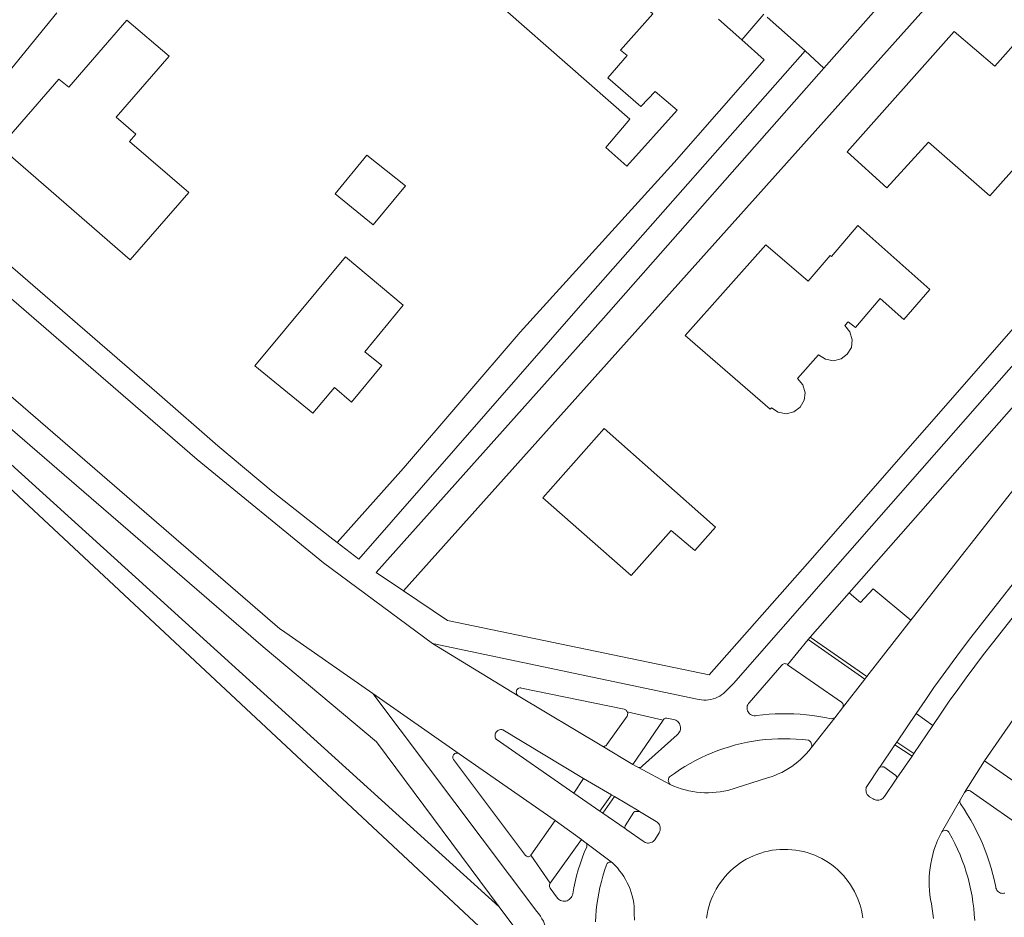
# Model space of a CAD drawing. Header units: metres. Extents: x 89888 to 94270, y 464165 to 468904.
# Tile 184 of 256: x 93188 to 93308, y 466555 to 466664. Entities that reach past the tile are written whole.
import ezdxf

# ---------------------------------------------------------------- set-up
doc = ezdxf.new("R2010")
doc.units = ezdxf.units.M
for name, color, linetype, lineweight in [('B_BEBOUWINGSGRENS_0', 251, 'CONTINUOUS', 13), ('T_CULTUURGRENS_0', 251, 'CONTINUOUS', 13), ('T_HEK_LIJN_0', 251, 'CONTINUOUS', 13), ('V_WEGGRENS_0', 251, 'CONTINUOUS', 13)]:
    doc.layers.add(name, color=color, linetype=linetype, lineweight=lineweight)

msp = doc.modelspace()

# ---------------------------------------------------------------- linework, layer by layer
at = {"layer": 'B_BEBOUWINGSGRENS_0'}
for points in [[(93267.95, 466652.98), (93265.25, 466655.21), (93263.51, 466653.41), (93259.52, 466656.88), (93261.85, 466659.58), (93261.05, 466660.25), (93264.98, 466664.66), (93253.75, 466674.39), (93250.85, 466671.06), (93251.61, 466670.36), (93247.06, 466665.14), (93262.2, 466651.87), (93259.27, 466648.44), (93261.83, 466646.18), (93267.95, 466652.98)], [(93208.67, 466642.99), (93201.46, 466649.17), (93202.23, 466650.03), (93199.84, 466652.13), (93206.28, 466659.51), (93201.14, 466663.86), (93194.08, 466655.76), (93192.9, 466656.74), (93185.74, 466648.52), (93201.54, 466634.82), (93208.67, 466642.99)], [(93306.47, 466658.29), (93301.54, 466662.49), (93288.56, 466647.89), (93293.39, 466643.54), (93298.45, 466649.09), (93305.87, 466642.57), (93313.71, 466651.37), (93315.08, 466650.25)], [(93315.08, 466650.25), (93314.26, 466649.28), (93315.95, 466647.8), (93320.57, 466653.06), (93320.36, 466653.25), (93309.99, 466662.27), (93306.47, 466658.29)], [(93234.95, 466643.77), (93230.25, 466647.49), (93226.43, 466642.83), (93231.04, 466639.07), (93234.95, 466643.77)], [(93298.59, 466631.22), (93289.86, 466638.95), (93286.66, 466635.22), (93286.52, 466635.35), (93283.83, 466632.2), (93278.71, 466636.62), (93268.91, 466625.61), (93279.21, 466616.67), (93279.37, 466616.85), (93280.18, 466616.32), (93281.18, 466616.14), (93282.09, 466616.37), (93282.85, 466616.94), (93283.33, 466617.76), (93283.46, 466618.69), (93283.17, 466619.66), (93282.55, 466620.41), (93285.1, 466623.27), (93285.92, 466622.74), (93286.91, 466622.56), (93287.83, 466622.79), (93288.58, 466623.36), (93289.07, 466624.18), (93289.19, 466625.11), (93288.9, 466626.08), (93288.29, 466626.83)], [(93234.67, 466629.29), (93227.67, 466635.15), (93216.66, 466621.96), (93223.71, 466616.22), (93226.34, 466619.32), (93228.39, 466617.54), (93232.09, 466621.97), (93230.01, 466623.66), (93234.67, 466629.29)], [(93288.29, 466626.83), (93288.68, 466627.28), (93289.57, 466626.59), (93292.56, 466630.12), (93295.43, 466627.55), (93298.59, 466631.22)], [(93272.57, 466602.36), (93259.06, 466614.33), (93251.61, 466605.94), (93262.36, 466596.49), (93267.22, 466601.96), (93270.08, 466599.53), (93272.57, 466602.36)]]:
    msp.add_lwpolyline(points, dxfattribs=at)
at = {"layer": 'T_CULTUURGRENS_0'}
msp.add_line((93267.58, 466646.61), (93248.89, 466626.01), dxfattribs=at)
at = {"layer": 'T_HEK_LIJN_0'}
for points in [[(93246.33, 466556.32), (93179.66, 466616.7), (93152.78, 466640.25), (93100.96, 466684.1), (93044.02, 466603.09), (93080.1, 466568.89)], [(93175.54, 466643.97), (93186.99, 466657.8), (93192.63, 466664.77)], [(93248.89, 466626.01), (93234.71, 466609.53), (93226.66, 466600.5)]]:
    msp.add_lwpolyline(points, dxfattribs=at)
at = {"layer": 'V_WEGGRENS_0'}
for p, q in [((93375.02, 466692.52), (93288.82, 466594.39)), ((93275.76, 466661.51), (93278.44, 466664.59)), ((93278.85, 466664.23), (93283.46, 466660.14)), ((93272.95, 466664.02), (93275.76, 466661.51)), ((93283.46, 466660.14), (93256.48, 466629.58)), ((93285.74, 466658.06), (93283.46, 466660.14)), ((93256.48, 466629.58), (93229.29, 466598.51)), ((93229.29, 466598.51), (93226.66, 466600.5)), ((93234.71, 466594.67), (93231.41, 466596.89)), ((93291.72, 466594.89), (93296.31, 466591.11)), ((93288.82, 466594.39), (93284.06, 466589.02)), ((93290.95, 466584.24), (93296.31, 466591.11)), ((93284.06, 466589.02), (93283.83, 466588.73)), ((93290.95, 466584.24), (93284.06, 466589.02)), ((93238.23, 466588.26), (93248.64, 466581.92)), ((93283.83, 466588.73), (93281.34, 466585.68)), ((93283.83, 466588.73), (93290.72, 466583.95)), ((93290.72, 466583.95), (93290.95, 466584.24)), ((93287.98, 466580.44), (93290.72, 466583.95)), ((93241.47, 466574.89), (93230.98, 466582.19)), ((93258.77, 466575.84), (93248.64, 466581.92)), ((93266.23, 466578.97), (93261.88, 466579.97)), ((93287.98, 466580.44), (93287.05, 466579.26)), ((93296.93, 466579.77), (93294.58, 466576.31)), ((93296.93, 466579.77), (93298.98, 466578.32)), ((93262.55, 466573.59), (93266.23, 466578.97)), ((93284.2, 466575.59), (93287.05, 466579.26)), ((93296.67, 466574.93), (93298.98, 466578.32)), ((93258.77, 466575.84), (93262.55, 466573.59)), ((93294.36, 466575.98), (93292.51, 466573.26)), ((93294.58, 466576.31), (93294.36, 466575.98)), ((93294.36, 466575.98), (93296.44, 466574.6)), ((93296.67, 466574.93), (93294.58, 466576.31)), ((93241.47, 466574.89), (93253.12, 466566.78)), ((93294.6, 466571.91), (93296.44, 466574.6)), ((93296.44, 466574.6), (93296.67, 466574.93)), ((93305.25, 466574.03), (93302.82, 466570.2)), ((93312.46, 466568.98), (93305.25, 466574.03)), ((93263.16, 466573.24), (93267.1, 466571.15)), ((93255.38, 466570.12), (93256.58, 466571.89)), ((93259.97, 466569.89), (93256.58, 466571.89)), ((93255.38, 466570.12), (93258.55, 466567.92)), ((93259.97, 466569.89), (93258.55, 466567.92)), ((93260.33, 466569.68), (93259.97, 466569.89)), ((93302.31, 466569.32), (93302.82, 466570.2)), ((93258.92, 466567.67), (93260.33, 466569.68)), ((93302.31, 466569.32), (93300.01, 466565.34)), ((93258.55, 466567.92), (93258.92, 466567.67)), ((93258.92, 466567.67), (93261.61, 466565.81)), ((93265.37, 466566.66), (93263.36, 466567.89)), ((93253.12, 466566.78), (93250.16, 466562.57)), ((93256.3, 466564.47), (93253.12, 466566.78)), ((93252.53, 466559.19), (93256.3, 466564.47)), ((93260.07, 466561.65), (93256.83, 466564.09)), ((93250.16, 466562.57), (93252.53, 466559.19)), ((93246.33, 466556.32), (93248.22, 466553.78))]:
    msp.add_line(p, q, dxfattribs=at)
for points in [[(93397.37, 466778.29), (93351.72, 466725.42), (93305.83, 466674.07), (93234.71, 466594.67)], [(93285.74, 466658.06), (93349.49, 466729.94), (93367.27, 466750), (93392.03, 466777.91)], [(93370.1, 466696.61), (93283.74, 466597.98), (93271.8, 466584.46)], [(93372.47, 466694.64), (93285.97, 466596.2), (93274.77, 466583.41), (93273.97, 466582.58)], [(93296.31, 466591.11), (93296.6, 466591.5), (93323.06, 466625.15), (93332.95, 466637.36), (93340.98, 466646.82), (93347.47, 466654.33), (93378.48, 466689.63)], [(93097.95, 466688.6), (93100.73, 466686.59), (93103.38, 466684.67), (93106.02, 466682.72), (93108.64, 466680.76), (93111.24, 466678.77), (93113.84, 466676.77), (93116.41, 466674.75), (93118.97, 466672.71), (93121.52, 466670.65), (93124.05, 466668.57), (93126.57, 466666.47), (93129.07, 466664.36), (93131.55, 466662.23), (93149.94, 466646.34), (93217.7, 466587.87), (93231.45, 466576.34), (93246.33, 466556.32)], [(93383.87, 466685.14), (93353.57, 466650.65), (93344.24, 466639.83), (93338.38, 466632.97), (93330.15, 466622.85), (93304.74, 466590.48), (93303.58, 466588.99), (93302.44, 466587.49), (93301.31, 466585.97), (93300.2, 466584.45), (93299.1, 466582.91), (93298.02, 466581.36), (93296.93, 466579.77)], [(93298.98, 466578.32), (93299.97, 466579.8), (93300.96, 466581.25), (93301.98, 466582.68), (93303, 466584.1), (93304.05, 466585.51), (93305.11, 466586.91), (93306.19, 466588.29), (93333.5, 466623.04), (93338.03, 466628.35), (93354.47, 466647.03), (93355.07, 466647.72), (93355.66, 466648.42), (93356.26, 466649.11), (93356.86, 466649.8), (93357.46, 466650.49), (93386.19, 466683.21)], [(93305.25, 466574.03), (93309.09, 466579.58), (93311.78, 466583.14), (93331.86, 466608.86), (93339.1, 466617.83), (93352.81, 466634.38), (93359.33, 466641.93), (93391.57, 466678.61)], [(93267.58, 466646.61), (93278.49, 466659.08), (93275.76, 466661.51)], [(93231.41, 466596.89), (93259, 466627.74), (93285.74, 466658.06)], [(93230.98, 466582.19), (93219.9, 466589.91), (93219.72, 466590.06), (93151.96, 466648.55)], [(93226.66, 466600.5), (93225.76, 466601.19), (93218.89, 466606.6), (93212.2, 466612.23), (93204.78, 466618.7), (93175.54, 466643.97)], [(93175.04, 466640.52), (93202.81, 466616.53), (93209.68, 466610.6), (93224.99, 466598.03), (93238.23, 466588.26)], [(93090.32, 466562.11), (93177.69, 466480.57), (93245.11, 466552.8), (93200.21, 466594.72), (93157.41, 466634.64), (93132.68, 466607.91)], [(93288.82, 466594.39), (93290.18, 466593.22), (93291.72, 466594.89)], [(93271.8, 466584.46), (93240.05, 466591.06), (93234.71, 466594.67)], [(93273.97, 466582.58), (93273.77, 466582.38), (93273.56, 466582.19), (93273.33, 466582.02), (93273.09, 466581.87), (93272.83, 466581.74), (93272.57, 466581.63), (93272.3, 466581.54), (93272.03, 466581.48), (93271.75, 466581.43), (93271.46, 466581.4), (93271.18, 466581.4), (93270.9, 466581.42), (93270.62, 466581.46), (93270.34, 466581.52), (93238.23, 466588.26)], [(93276.66, 466581.08), (93280.63, 466585.62), (93280.7, 466585.7), (93280.78, 466585.76), (93280.88, 466585.8), (93280.98, 466585.82), (93281.08, 466585.81), (93281.18, 466585.79), (93281.27, 466585.74), (93281.34, 466585.68)], [(93281.34, 466585.68), (93287.89, 466581.14), (93287.97, 466581.06), (93288.02, 466580.97), (93288.06, 466580.86), (93288.07, 466580.75), (93288.06, 466580.64), (93288.03, 466580.54), (93287.98, 466580.44)], [(93230.98, 466582.19), (93250.91, 466555.73), (93251.13, 466555.46), (93251.34, 466555.17), (93251.52, 466554.87), (93251.69, 466554.56), (93251.84, 466554.23), (93251.96, 466553.91), (93252.07, 466553.57), (93252.15, 466553.22), (93252.21, 466552.88), (93252.25, 466552.53), (93252.26, 466552.17), (93252.26, 466551.82), (93252.23, 466551.47), (93252.18, 466551.12), (93252.1, 466550.77), (93252, 466550.43), (93251.89, 466550.1), (93251.75, 466549.78)], [(93248.64, 466581.92), (93248.56, 466581.99), (93248.49, 466582.07), (93248.44, 466582.16), (93248.41, 466582.26), (93248.4, 466582.36), (93248.41, 466582.46), (93248.44, 466582.56), (93248.49, 466582.65), (93248.56, 466582.73), (93248.64, 466582.8), (93248.73, 466582.84), (93248.83, 466582.87), (93248.94, 466582.88), (93249.04, 466582.86), (93261.49, 466580.28), (93261.59, 466580.26), (93261.68, 466580.21), (93261.76, 466580.14), (93261.83, 466580.06), (93261.88, 466579.97)], [(93287.05, 466579.26), (93286.61, 466579.14), (93285.87, 466579.29), (93285.12, 466579.41), (93284.37, 466579.52), (93283.62, 466579.6), (93282.86, 466579.67), (93282.11, 466579.71), (93281.35, 466579.73), (93280.59, 466579.73), (93279.83, 466579.71), (93279.08, 466579.67), (93278.32, 466579.6), (93277.57, 466579.52), (93277.42, 466579.5), (93277.27, 466579.5), (93277.12, 466579.53), (93276.98, 466579.58), (93276.85, 466579.65), (93276.73, 466579.74), (93276.63, 466579.85), (93276.54, 466579.97), (93276.48, 466580.1), (93276.43, 466580.25), (93276.41, 466580.4), (93276.42, 466580.55), (93276.44, 466580.69), (93276.49, 466580.83), (93276.57, 466580.97), (93276.66, 466581.08)], [(93261.88, 466579.97), (93261.92, 466579.87), (93261.93, 466579.76), (93261.92, 466579.66), (93261.9, 466579.55), (93261.85, 466579.46), (93259.41, 466575.99), (93259.35, 466575.92), (93259.26, 466575.85), (93259.17, 466575.81), (93259.07, 466575.79), (93258.97, 466575.78), (93258.87, 466575.8), (93258.77, 466575.84)], [(93266.23, 466578.97), (93266.27, 466579.05), (93266.34, 466579.11), (93266.42, 466579.16), (93266.5, 466579.2), (93266.6, 466579.21), (93266.69, 466579.21), (93267.48, 466579.05), (93267.63, 466579.01), (93267.76, 466578.95), (93267.89, 466578.87), (93268.01, 466578.78), (93268.11, 466578.67), (93268.2, 466578.55), (93268.26, 466578.41), (93268.31, 466578.27), (93268.34, 466578.12), (93268.34, 466577.97), (93268.32, 466577.82), (93268.29, 466577.68), (93268.23, 466577.54), (93268.15, 466577.41), (93268.06, 466577.29), (93267.95, 466577.19), (93263.73, 466573.4), (93263.66, 466573.32), (93263.57, 466573.26), (93263.47, 466573.22), (93263.37, 466573.21), (93263.26, 466573.21), (93263.16, 466573.24)], [(93256.58, 466571.89), (93246.77, 466577.8), (93246.64, 466577.82), (93246.51, 466577.82), (93246.38, 466577.8), (93246.26, 466577.75), (93246.15, 466577.69), (93246.05, 466577.6), (93245.97, 466577.5), (93245.9, 466577.39), (93245.86, 466577.27), (93245.83, 466577.14), (93245.83, 466577.01), (93245.85, 466576.89), (93245.89, 466576.76), (93245.95, 466576.65), (93255.38, 466570.12)], [(93267.1, 466571.15), (93267.02, 466571.23), (93266.95, 466571.32), (93266.9, 466571.43), (93266.87, 466571.54), (93266.85, 466571.65), (93266.86, 466571.77), (93266.89, 466571.88), (93266.93, 466571.98), (93267, 466572.08), (93267.6, 466572.51), (93268.22, 466572.93), (93268.85, 466573.33), (93269.49, 466573.71), (93270.15, 466574.06), (93270.82, 466574.4), (93271.49, 466574.71), (93272.18, 466575), (93272.87, 466575.27), (93273.58, 466575.52), (93274.29, 466575.74), (93275.01, 466575.95), (93275.73, 466576.12), (93276.46, 466576.28), (93277.19, 466576.41), (93277.93, 466576.52), (93278.67, 466576.6), (93279.41, 466576.66), (93280.16, 466576.7), (93280.9, 466576.71), (93281.65, 466576.7), (93282.39, 466576.67), (93283.14, 466576.61), (93283.88, 466576.53), (93283.98, 466576.46), (93284.07, 466576.38), (93284.14, 466576.28), (93284.2, 466576.18), (93284.24, 466576.06), (93284.26, 466575.95), (93284.26, 466575.82), (93284.24, 466575.71), (93284.2, 466575.59)], [(93250.16, 466562.57), (93250.11, 466562.51), (93250.05, 466562.45), (93249.98, 466562.41), (93249.9, 466562.39), (93249.81, 466562.39), (93249.73, 466562.41), (93249.66, 466562.45), (93249.59, 466562.5), (93249.54, 466562.56), (93240.79, 466574.17), (93240.73, 466574.27), (93240.7, 466574.37), (93240.69, 466574.48), (93240.71, 466574.58), (93240.74, 466574.68), (93240.8, 466574.77), (93240.87, 466574.85), (93240.96, 466574.91), (93241.06, 466574.95), (93241.16, 466574.97), (93241.27, 466574.97), (93241.37, 466574.94), (93241.47, 466574.89)], [(93284.2, 466575.59), (93283.9, 466575.23), (93283.59, 466574.88), (93283.27, 466574.54), (93282.93, 466574.22), (93282.58, 466573.91), (93282.21, 466573.62), (93281.83, 466573.35), (93281.44, 466573.09), (93281.04, 466572.85), (93280.62, 466572.63), (93280.2, 466572.43), (93279.77, 466572.25), (93279.33, 466572.09), (93278.88, 466571.95), (93274.08, 466570.44), (93273.61, 466570.34), (93273.14, 466570.26), (93272.67, 466570.21), (93272.2, 466570.17), (93271.72, 466570.15), (93271.24, 466570.16), (93270.77, 466570.19), (93270.29, 466570.24), (93269.82, 466570.3), (93269.36, 466570.4), (93268.89, 466570.51), (93268.43, 466570.64), (93267.98, 466570.79), (93267.54, 466570.96), (93267.1, 466571.15)], [(93263.16, 466573.24), (93263.06, 466573.29), (93262.55, 466573.59)], [(93292.51, 466573.26), (93292.44, 466573.17), (93291.02, 466571.05)], [(93294.6, 466571.91), (93294.6, 466572.01), (93294.57, 466572.11), (93294.49, 466572.26), (93293, 466573.28), (93292.83, 466573.29), (93292.51, 466573.26)], [(93291.02, 466571.05), (93290.94, 466570.93), (93290.89, 466570.8), (93290.85, 466570.66), (93290.84, 466570.51), (93290.85, 466570.37), (93290.88, 466570.23), (93290.93, 466570.09), (93290.99, 466569.96), (93291.08, 466569.85), (93291.18, 466569.74), (93291.29, 466569.66), (93291.72, 466569.41), (93291.85, 466569.33), (93291.98, 466569.28), (93292.12, 466569.25), (93292.27, 466569.24), (93292.41, 466569.25), (93292.56, 466569.28), (93292.69, 466569.33), (93292.82, 466569.4), (93292.93, 466569.49), (93293.03, 466569.6), (93293.11, 466569.72)], [(93293.11, 466569.72), (93294.52, 466571.79), (93294.6, 466571.91)], [(93302.82, 466570.2), (93302.89, 466570.28), (93302.97, 466570.35), (93303.07, 466570.4), (93303.17, 466570.43), (93303.28, 466570.44), (93303.39, 466570.42), (93303.49, 466570.39), (93310.88, 466565.23)], [(93263.36, 466567.89), (93263.32, 466567.91), (93260.33, 466569.68)], [(93307.72, 466557.99), (93307.59, 466557.96), (93307.45, 466557.94), (93307.31, 466557.96), (93307.17, 466557.99), (93307.04, 466558.04), (93306.93, 466558.12), (93306.82, 466558.21), (93306.74, 466558.32), (93306.67, 466558.44), (93306.62, 466558.57), (93306.59, 466558.71), (93306.43, 466559.48), (93306.24, 466560.25), (93306.04, 466561.01), (93305.81, 466561.77), (93305.55, 466562.51), (93305.28, 466563.26), (93304.98, 466563.99), (93304.66, 466564.71), (93304.32, 466565.42), (93303.96, 466566.12), (93303.58, 466566.82), (93303.17, 466567.49), (93302.75, 466568.16), (93302.31, 466568.82), (93302.26, 466568.91), (93302.24, 466569.02), (93302.24, 466569.12), (93302.26, 466569.22), (93302.31, 466569.32)], [(93263.36, 466567.89), (93263.11, 466567.9), (93262.96, 466567.9), (93262.79, 466567.86), (93262.67, 466567.8), (93261.62, 466566.13), (93261.57, 466565.96), (93261.61, 466565.81)], [(93263.81, 466564.27), (93263.93, 466564.19), (93264.05, 466564.12), (93264.19, 466564.08), (93264.33, 466564.05), (93264.47, 466564.05), (93264.61, 466564.07), (93264.75, 466564.11), (93264.88, 466564.17), (93265, 466564.25), (93265.11, 466564.34), (93265.2, 466564.45), (93265.74, 466565.3), (93265.8, 466565.43), (93265.85, 466565.57), (93265.87, 466565.71), (93265.88, 466565.85), (93265.86, 466565.99), (93265.82, 466566.13), (93265.77, 466566.26), (93265.69, 466566.38), (93265.6, 466566.49), (93265.49, 466566.58), (93265.37, 466566.66)], [(93261.61, 466565.81), (93261.83, 466565.66), (93263.81, 466564.27)], [(93299.28, 466563.71), (93299.41, 466564.04), (93299.54, 466564.37), (93299.69, 466564.7), (93299.84, 466565.02), (93300.01, 466565.34)], [(93300.01, 466565.34), (93300.07, 466565.42), (93300.15, 466565.49), (93300.24, 466565.54), (93300.33, 466565.58), (93300.44, 466565.6), (93300.54, 466565.59), (93300.64, 466565.57), (93300.74, 466565.52), (93300.82, 466565.46), (93300.89, 466565.39), (93300.95, 466565.3), (93301.31, 466564.65), (93301.65, 466563.98), (93301.97, 466563.31), (93302.27, 466562.62), (93302.54, 466561.93), (93302.79, 466561.23), (93303.02, 466560.52), (93303.23, 466559.8), (93303.42, 466559.08), (93303.58, 466558.35), (93303.72, 466557.62), (93303.83, 466556.88), (93303.92, 466556.14), (93303.99, 466555.4), (93304.04, 466554.65)], [(93256.83, 466564.09), (93256.89, 466564.02), (93256.94, 466563.94), (93256.96, 466563.86), (93256.98, 466563.77), (93256.97, 466563.68), (93256.95, 466563.6), (93256.66, 466562.91), (93256.39, 466562.21), (93256.15, 466561.5), (93255.92, 466560.79), (93255.72, 466560.07), (93255.54, 466559.34), (93255.39, 466558.61), (93255.26, 466557.88), (93255.21, 466557.72), (93255.15, 466557.57), (93255.07, 466557.44), (93254.96, 466557.32), (93254.84, 466557.21), (93254.71, 466557.13), (93254.56, 466557.06), (93254.4, 466557.02), (93254.25, 466557), (93254.09, 466557.01), (93253.93, 466557.04), (93253.78, 466557.09), (93253.64, 466557.16), (93253.51, 466557.26), (93253.39, 466557.37), (93252.52, 466558.57), (93252.47, 466558.67), (93252.45, 466558.78), (93252.44, 466558.88), (93252.45, 466558.99), (93252.49, 466559.09), (93252.53, 466559.19)], [(93256.3, 466564.47), (93256.77, 466564.13), (93256.83, 466564.09)], [(93290.46, 466554.99), (93290.39, 466555.47), (93290.29, 466555.93), (93290.17, 466556.39), (93290.02, 466556.85), (93289.86, 466557.29), (93289.67, 466557.73), (93289.46, 466558.16), (93289.22, 466558.58), (93288.97, 466558.98), (93288.7, 466559.38), (93288.41, 466559.75), (93288.1, 466560.12), (93287.77, 466560.46), (93287.43, 466560.79), (93287.06, 466561.11), (93286.69, 466561.4), (93286.3, 466561.68), (93285.9, 466561.93), (93285.48, 466562.17), (93285.05, 466562.38), (93284.62, 466562.57), (93284.17, 466562.74), (93283.72, 466562.89), (93283.26, 466563.02), (93282.79, 466563.12), (93282.32, 466563.2), (93281.84, 466563.25), (93281.37, 466563.28), (93280.89, 466563.29), (93280.41, 466563.28), (93279.94, 466563.23), (93279.46, 466563.17), (93278.99, 466563.08), (93278.53, 466562.97), (93278.07, 466562.84), (93277.62, 466562.68), (93277.18, 466562.51), (93276.74, 466562.31), (93276.32, 466562.08), (93275.91, 466561.84), (93275.51, 466561.58), (93275.13, 466561.3), (93274.76, 466561), (93274.41, 466560.68), (93274.07, 466560.35), (93273.76, 466560), (93273.46, 466559.64), (93273.18, 466559.27), (93272.92, 466558.88), (93272.68, 466558.47), (93272.45, 466558.06), (93272.25, 466557.64), (93272.07, 466557.2), (93271.91, 466556.76), (93271.77, 466556.31), (93271.66, 466555.86), (93271.57, 466555.4), (93271.5, 466554.93)], [(93299.03, 466554.9), (93298.97, 466555.5), (93298.9, 466556.09), (93298.8, 466556.68), (93298.69, 466557.22), (93298.61, 466557.76), (93298.56, 466558.31), (93298.52, 466558.86), (93298.51, 466559.41), (93298.53, 466559.96), (93298.57, 466560.5), (93298.63, 466561.05), (93298.71, 466561.59), (93298.82, 466562.13), (93298.95, 466562.66), (93299.1, 466563.19), (93299.28, 466563.71)], [(93258, 466554.48), (93258.04, 466555.19), (93258.1, 466555.9), (93258.18, 466556.6), (93258.29, 466557.3), (93258.41, 466557.99), (93258.56, 466558.68), (93258.73, 466559.37), (93258.92, 466560.05), (93259.13, 466560.73), (93259.37, 466561.4), (93259.4, 466561.49), (93259.45, 466561.57), (93259.52, 466561.64), (93259.6, 466561.69), (93259.7, 466561.72), (93259.79, 466561.74), (93259.89, 466561.73), (93259.99, 466561.7), (93260.07, 466561.65)], [(93260.07, 466561.65), (93260.38, 466561.35), (93260.67, 466561.03), (93260.95, 466560.7), (93261.21, 466560.35), (93261.45, 466560), (93261.67, 466559.63), (93261.88, 466559.24), (93262.06, 466558.85), (93262.22, 466558.45), (93262.36, 466558.04), (93262.48, 466557.63), (93262.58, 466557.21), (93262.66, 466556.78), (93262.71, 466556.35), (93262.73, 466555.52), (93262.76, 466554.68)]]:
    msp.add_lwpolyline(points, dxfattribs=at)

doc.saveas('drawing.dxf')
